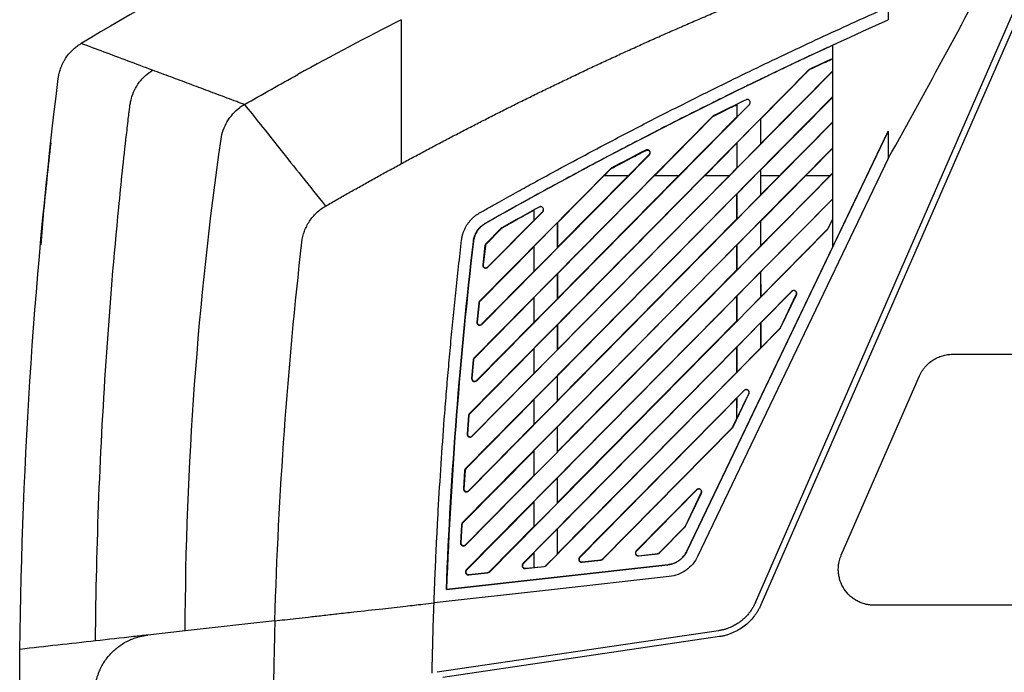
# Model space of a CAD drawing. Header units: millimetres. Extents: x -1111 to 1147, y -743 to 1146.
# Tile 151 of 203: x 603 to 768, y 198 to 307. Entities that reach past the tile are written whole.
import ezdxf

# ---------------------------------------------------------------- set-up
doc = ezdxf.new("R2010")
doc.units = ezdxf.units.MM

msp = doc.modelspace()

# ---------------------------------------------------------------- linework, layer by layer
at = {"color": 7, "linetype": 'Continuous', "lineweight": 25}
for p, q in [((725.839, 209.84), (778.418, 330.177)), ((779.274, 329.639), (726.754, 209.44)), ((748.083, 309.538), (748.083, 307.366)), ((738.781, 269.36), (738.781, 303.132)), ((734.803, 299.023), (677.985, 241.466)), ((678.464, 237.681), (738.781, 298.783)), ((726.733, 290.78), (734.832, 298.994)), ((738.781, 298.837), (726.736, 286.651)), ((734.803, 299.023), (734.832, 298.994)), ((734.946, 299.124), (734.963, 299.088)), ((738.781, 294.512), (677.327, 232.259)), ((724.28, 293.993), (724.272, 294.009)), ((726.738, 282.24), (738.781, 294.456)), ((679.204, 246.971), (724.847, 293.208)), ((722.747, 293.206), (722.746, 291.151)), ((722.78, 293.258), (722.747, 293.206)), ((722.779, 291.138), (722.78, 293.258)), ((722.779, 291.138), (724.835, 293.22)), ((724.835, 293.22), (724.847, 293.208)), ((677.847, 228.515), (738.781, 290.242)), ((718.659, 291.21), (678.768, 250.799)), ((708.953, 281.289), (718.697, 291.172)), ((722.746, 291.151), (712.997, 281.289)), ((718.659, 291.21), (718.697, 291.172)), ((718.792, 291.306), (718.815, 291.259)), ((722.746, 291.151), (722.779, 291.138)), ((726.702, 290.792), (722.778, 286.817)), ((726.733, 290.78), (726.702, 290.792)), ((726.702, 290.792), (726.704, 286.573)), ((726.736, 286.651), (726.733, 290.78)), ((738.781, 290.3), (733.421, 284.877)), ((748.083, 288.76), (714.382, 218.426)), ((738.781, 269.36), (748.083, 288.76)), ((748.083, 288.76), (748.083, 284.175)), ((717.377, 281.289), (722.743, 286.732)), ((722.743, 286.732), (722.741, 282.609)), ((722.778, 286.817), (722.743, 286.732)), ((722.776, 282.595), (722.778, 286.817)), ((738.781, 285.972), (676.789, 223.174)), ((707.541, 285.522), (707.512, 285.577)), ((722.776, 282.595), (726.704, 286.573)), ((726.704, 286.573), (726.736, 286.651)), ((738.781, 285.937), (726.722, 273.71)), ((726.739, 273.703), (738.781, 285.913)), ((680.073, 256.393), (708.098, 284.782)), ((708.054, 284.825), (704.559, 281.289)), ((708.054, 284.825), (708.098, 284.782)), ((748.084, 284.175), (716.168, 217.569)), ((726.721, 278.07), (733.47, 284.901)), ((748.083, 284.175), (748.086, 284.179)), ((701.575, 282.444), (679.681, 260.266)), ((700.529, 281.289), (701.622, 282.397)), ((701.575, 282.444), (701.622, 282.397)), ((701.697, 282.535), (701.728, 282.476)), ((722.741, 282.609), (721.436, 281.289)), ((722.741, 282.609), (722.776, 282.595)), ((726.705, 282.254), (722.775, 278.273)), ((726.738, 282.24), (726.705, 282.254)), ((726.705, 282.254), (726.706, 278.035)), ((677.348, 219.469), (738.781, 281.701)), ((692.733, 252.21), (721.463, 281.289)), ((717.35, 281.289), (692.733, 256.331)), ((692.733, 260.751), (713.025, 281.289)), ((708.926, 281.289), (692.733, 264.872)), ((692.733, 269.292), (704.586, 281.289)), ((700.502, 281.289), (692.733, 273.412)), ((712.992, 281.289), (692.756, 260.808)), ((704.55, 281.289), (692.759, 269.355)), ((704.55, 281.289), (700.54, 281.289)), ((704.586, 281.289), (704.55, 281.289)), ((712.992, 281.289), (708.96, 281.289)), ((713.025, 281.289), (712.992, 281.289)), ((721.434, 281.289), (717.38, 281.289)), ((726.739, 281.677), (726.719, 281.667)), ((726.719, 281.667), (726.721, 278.07)), ((726.723, 269.532), (738.781, 281.736)), ((738.781, 281.758), (726.739, 269.57)), ((726.739, 278.114), (726.739, 281.677)), ((729.875, 281.289), (726.739, 281.289)), ((738.317, 281.289), (734.221, 281.289)), ((738.781, 277.431), (677.457, 215.309)), ((722.758, 278.232), (692.733, 247.79)), ((722.757, 274.058), (722.758, 278.232)), ((722.775, 278.273), (722.758, 278.232)), ((722.774, 274.051), (722.775, 278.273)), ((722.774, 274.051), (726.706, 278.035)), ((726.706, 278.035), (726.721, 278.07)), ((738.781, 277.396), (726.725, 265.172)), ((681.078, 265.951), (690.263, 275.255)), ((688.747, 275.475), (688.785, 275.539)), ((688.747, 275.475), (688.747, 273.798)), ((688.785, 275.539), (688.785, 273.783)), ((688.785, 273.783), (690.251, 275.268)), ((689.675, 276.029), (689.666, 276.045)), ((690.251, 275.268), (690.263, 275.255)), ((606.65, 274.676), (606.252, 269.716)), ((681.035, 265.993), (688.747, 273.798)), ((688.785, 273.783), (688.747, 273.798)), ((692.733, 243.67), (722.757, 274.058)), ((722.757, 274.058), (722.774, 274.051)), ((726.707, 273.716), (722.773, 269.73)), ((726.722, 273.71), (726.707, 273.716)), ((726.707, 273.716), (726.709, 269.497)), ((726.722, 273.71), (726.723, 269.532)), ((726.739, 269.57), (726.739, 273.703)), ((737.999, 272.441), (738.781, 274.072)), ((738.021, 272.43), (738.781, 274.015)), ((680.665, 273.311), (680.656, 273.326)), ((683.316, 272.489), (680.732, 269.871)), ((683.358, 272.448), (680.775, 269.829)), ((681.329, 214.961), (737.926, 272.295)), ((683.316, 272.489), (683.358, 272.448)), ((683.427, 272.573), (683.456, 272.522)), ((692.698, 273.427), (688.785, 269.462)), ((692.698, 273.427), (692.733, 273.412)), ((692.698, 269.206), (692.698, 273.427)), ((692.733, 269.292), (692.733, 273.412)), ((692.759, 269.355), (692.76, 273.401)), ((726.726, 260.994), (737.909, 272.312)), ((737.909, 272.312), (737.926, 272.295)), ((737.999, 272.441), (738.021, 272.43)), ((678.661, 270.293), (678.644, 270.295)), ((688.747, 269.371), (679.724, 260.223)), ((680.59, 269.577), (680.224, 266.357)), ((680.65, 269.57), (680.284, 266.351)), ((680.65, 269.57), (680.59, 269.577)), ((680.775, 269.829), (680.732, 269.871)), ((688.747, 269.371), (688.785, 269.462)), ((688.747, 269.371), (688.747, 265.257)), ((688.785, 269.462), (688.785, 265.242)), ((688.785, 265.242), (692.698, 269.206)), ((692.733, 269.292), (692.698, 269.206)), ((722.756, 269.689), (692.733, 239.25)), ((714.366, 218.433), (738.781, 269.387)), ((722.754, 265.515), (722.756, 269.689)), ((722.773, 269.73), (722.756, 269.689)), ((722.771, 265.508), (722.773, 269.73)), ((722.771, 265.508), (726.709, 269.497)), ((726.709, 269.497), (726.723, 269.532)), ((680.224, 266.357), (680.284, 266.351)), ((681.078, 265.951), (681.035, 265.993)), ((692.733, 235.129), (722.754, 265.515)), ((722.754, 265.515), (722.771, 265.508)), ((680.03, 256.435), (688.747, 265.257)), ((688.785, 265.242), (688.747, 265.257)), ((692.698, 264.886), (688.785, 260.922)), ((692.698, 264.886), (692.733, 264.872)), ((692.698, 260.665), (692.698, 264.886)), ((692.733, 260.751), (692.733, 264.872)), ((692.756, 260.808), (692.758, 264.862)), ((726.71, 265.178), (722.77, 261.187)), ((726.725, 265.172), (726.71, 265.178)), ((726.71, 265.178), (726.711, 260.959)), ((726.725, 265.172), (726.726, 260.994)), ((688.747, 260.83), (678.811, 250.757)), ((731.913, 261.933), (686.937, 216.372)), ((688.747, 260.83), (688.785, 260.922)), ((688.747, 260.83), (688.747, 256.717)), ((688.785, 260.922), (688.785, 256.701)), ((688.785, 256.701), (692.698, 260.665)), ((692.733, 260.751), (692.698, 260.665)), ((722.753, 261.146), (692.733, 230.709)), ((722.752, 256.972), (722.753, 261.146)), ((722.77, 261.187), (722.753, 261.146)), ((722.769, 256.965), (722.77, 261.187)), ((722.769, 256.965), (726.711, 260.959)), ((726.711, 260.959), (726.726, 260.994)), ((731.933, 261.913), (726.727, 256.634)), ((730.042, 255.846), (732.694, 261.378)), ((730.069, 255.833), (732.72, 261.366)), ((731.913, 261.933), (731.933, 261.913)), ((732.72, 261.366), (732.694, 261.378)), ((679.539, 259.966), (679.219, 256.793)), ((679.599, 259.959), (679.279, 256.787)), ((679.599, 259.959), (679.539, 259.966)), ((679.724, 260.223), (679.681, 260.266)), ((679.161, 247.014), (688.747, 256.717)), ((679.219, 256.793), (679.279, 256.787)), ((680.073, 256.393), (680.03, 256.435)), ((688.785, 256.701), (688.747, 256.717)), ((692.698, 256.345), (688.785, 252.381)), ((690.809, 216.024), (729.974, 255.698)), ((692.698, 256.345), (692.733, 256.331)), ((692.698, 252.125), (692.698, 256.345)), ((692.733, 226.589), (722.752, 256.972)), ((692.733, 252.21), (692.733, 256.331)), ((692.754, 252.261), (692.755, 256.322)), ((722.752, 256.972), (722.769, 256.965)), ((726.713, 256.64), (722.765, 252.641)), ((726.727, 256.634), (726.713, 256.64)), ((726.713, 256.64), (726.714, 252.421)), ((726.727, 256.634), (726.728, 252.456)), ((726.728, 252.456), (729.953, 255.719)), ((729.953, 255.719), (729.974, 255.698)), ((730.042, 255.846), (730.069, 255.833)), ((688.747, 252.29), (678.029, 241.423)), ((688.747, 252.29), (688.785, 252.381)), ((688.747, 252.29), (688.747, 248.176)), ((688.785, 252.381), (688.785, 248.161)), ((688.785, 248.161), (692.698, 252.125)), ((692.733, 252.21), (692.698, 252.125)), ((722.75, 252.602), (692.733, 222.168)), ((722.749, 248.428), (722.75, 252.602)), ((722.767, 252.643), (722.75, 252.602)), ((722.764, 248.42), (726.714, 252.421)), ((722.766, 248.42), (722.767, 252.641)), ((726.714, 252.421), (726.728, 252.456)), ((678.624, 250.493), (678.349, 247.366)), ((678.685, 250.488), (678.41, 247.36)), ((678.685, 250.488), (678.624, 250.493)), ((678.811, 250.757), (678.768, 250.799)), ((758.825, 251.399), (857.539, 251.399)), ((678.349, 247.366), (678.41, 247.36)), ((678.42, 237.724), (688.747, 248.176)), ((688.785, 248.161), (688.747, 248.176)), ((692.698, 247.805), (688.785, 243.841)), ((692.698, 247.805), (692.733, 247.79)), ((692.698, 243.584), (692.698, 247.805)), ((692.733, 218.048), (722.749, 248.428)), ((692.733, 243.67), (692.733, 247.79)), ((722.749, 248.428), (722.766, 248.421)), ((740.223, 217.803), (753.331, 247.803)), ((679.204, 246.971), (679.161, 247.014)), ((723.96, 245.336), (696.418, 217.435)), ((722.748, 244.059), (696.454, 217.4)), ((722.116, 239.237), (724.767, 244.769)), ((722.747, 240.632), (722.748, 244.059)), ((722.765, 244.1), (722.748, 244.059)), ((723.973, 245.324), (722.763, 244.099)), ((722.763, 240.626), (724.751, 244.777)), ((722.764, 240.626), (722.765, 244.099)), ((723.96, 245.336), (723.973, 245.324)), ((724.767, 244.769), (724.751, 244.777)), ((688.747, 243.749), (677.371, 232.216)), ((688.747, 243.749), (688.785, 243.841)), ((688.747, 243.749), (688.747, 239.635)), ((688.785, 243.841), (688.785, 239.62)), ((688.785, 239.62), (692.698, 243.584)), ((692.733, 243.67), (692.698, 243.584)), ((677.841, 241.153), (677.608, 238.069)), ((677.903, 241.149), (677.67, 238.064)), ((677.903, 241.149), (677.841, 241.153)), ((678.029, 241.423), (677.985, 241.466)), ((722.085, 239.252), (722.747, 240.632)), ((722.747, 240.632), (722.764, 240.628)), ((677.803, 228.558), (688.747, 239.635)), ((688.785, 239.62), (688.747, 239.635)), ((692.698, 239.264), (688.785, 235.3)), ((692.698, 239.264), (692.733, 239.25)), ((692.698, 235.044), (692.698, 239.264)), ((692.733, 235.129), (692.733, 239.25)), ((700.255, 217.121), (721.997, 239.126)), ((700.29, 217.087), (722.021, 239.102)), ((721.997, 239.126), (722.021, 239.102)), ((722.085, 239.252), (722.116, 239.237)), ((677.608, 238.069), (677.67, 238.064)), ((678.464, 237.681), (678.42, 237.724)), ((688.747, 235.208), (676.834, 223.13)), ((688.747, 235.208), (688.785, 235.3)), ((688.747, 235.208), (688.747, 231.095)), ((688.785, 235.3), (688.785, 231.079)), ((688.785, 231.079), (692.698, 235.044)), ((692.733, 235.129), (692.698, 235.044)), ((677.184, 231.94), (676.99, 228.897)), ((677.246, 231.936), (677.052, 228.893)), ((677.246, 231.936), (677.184, 231.94)), ((677.304, 219.512), (688.747, 231.095)), ((677.371, 232.216), (677.327, 232.259)), ((688.785, 231.079), (688.747, 231.095)), ((692.698, 230.723), (688.785, 226.759)), ((692.698, 230.723), (692.733, 230.709)), ((692.698, 226.503), (692.698, 230.723)), ((692.733, 226.589), (692.733, 230.709)), ((676.99, 228.897), (677.052, 228.893)), ((677.847, 228.515), (677.803, 228.558)), ((716.008, 228.74), (705.898, 218.498)), ((716.035, 228.713), (705.93, 218.467)), ((714.128, 222.657), (716.78, 228.189)), ((714.164, 222.64), (716.815, 228.172)), ((716.008, 228.74), (716.035, 228.713)), ((716.815, 228.172), (716.78, 228.189)), ((688.747, 226.668), (677.501, 215.266)), ((688.747, 226.668), (688.785, 226.759)), ((688.747, 226.668), (688.747, 222.554)), ((688.785, 226.759), (688.785, 222.539)), ((688.785, 222.539), (692.698, 226.503)), ((692.733, 226.589), (692.698, 226.503)), ((676.646, 222.849), (676.49, 219.845)), ((676.708, 222.846), (676.553, 219.842)), ((676.708, 222.846), (676.646, 222.849)), ((676.834, 223.13), (676.789, 223.174)), ((681.286, 215.003), (688.747, 222.554)), ((688.785, 222.539), (688.747, 222.554)), ((709.74, 218.18), (714.041, 222.533)), ((709.77, 218.15), (714.069, 222.505)), ((714.041, 222.533), (714.069, 222.505)), ((714.128, 222.657), (714.164, 222.64)), ((692.698, 222.183), (688.785, 218.219)), ((692.698, 222.183), (692.733, 222.168)), ((692.698, 217.962), (692.698, 222.183)), ((692.733, 218.048), (692.733, 222.168)), ((676.49, 219.845), (676.553, 219.842)), ((677.348, 219.469), (677.304, 219.512)), ((688.747, 218.127), (686.977, 216.333)), ((688.747, 218.127), (688.785, 218.219)), ((688.747, 218.127), (688.747, 215.736)), ((688.785, 218.219), (688.785, 215.703)), ((690.797, 216.036), (692.698, 217.962)), ((692.733, 218.048), (692.698, 217.962)), ((705.93, 218.467), (705.898, 218.498)), ((706.305, 217.694), (709.465, 218.047)), ((706.305, 217.694), (706.31, 217.65)), ((706.31, 217.65), (709.47, 218.005)), ((709.47, 218.005), (709.465, 218.047)), ((709.77, 218.15), (709.74, 218.18)), ((714.366, 218.433), (714.382, 218.426)), ((711.205, 216.169), (674.13, 212.012)), ((674.148, 212.031), (711.203, 216.186)), ((686.977, 216.333), (686.937, 216.372)), ((687.349, 215.524), (690.509, 215.879)), ((688.785, 215.703), (690.507, 215.896)), ((690.509, 215.879), (690.507, 215.896)), ((690.809, 216.024), (690.797, 216.036)), ((696.454, 217.4), (696.418, 217.435)), ((696.824, 216.637), (699.984, 216.989)), ((696.824, 216.637), (696.829, 216.587)), ((696.829, 216.587), (699.989, 216.942)), ((699.989, 216.942), (699.984, 216.989)), ((700.29, 217.087), (700.255, 217.121)), ((711.203, 216.186), (711.205, 216.169)), ((677.501, 215.266), (677.457, 215.309)), ((677.862, 214.522), (681.022, 214.875)), ((677.862, 214.522), (677.869, 214.461)), ((677.869, 214.461), (681.029, 214.815)), ((681.029, 214.815), (681.022, 214.875)), ((681.329, 214.961), (681.286, 215.003)), ((687.343, 215.58), (688.747, 215.736)), ((687.343, 215.58), (687.349, 215.524)), ((688.785, 215.703), (688.747, 215.736)), ((674.148, 212.031), (674.13, 212.012)), ((857.539, 209.399), (745.717, 209.399)), ((645.414, 206.797), (630.415, 205.115)), ((630.415, 205.115), (624.157, 204.414)), ((719.676, 205.129), (672.57, 198.175)), ((719.822, 204.14), (673.548, 197.309))]:
    msp.add_line(p, q, dxfattribs=at)
at = {"color": 7, "linetype": 'Continuous', "lineweight": 25, "flags": 128}
msp.add_lwpolyline([(711.427, 214.198), (691.746, 211.992), (672.064, 209.785)], dxfattribs=at)
at = {"color": 7, "linetype": 'Continuous', "lineweight": 25}
msp.add_arc((1452.719, 193.021), 850, 173.665417, 174.487436, dxfattribs=at)
for points in [[(666.554, 331.838), (648.241, 323.275), (630.36, 313.787), (613.007, 303.416)], [(748.086, 284.179), (754.69, 296.043), (761.153, 307.983), (767.5, 319.987)], [(666.554, 307.393), (660.748, 304.431), (654.989, 301.373), (649.283, 298.223)], [(680.656, 273.326), (702.882, 285.899), (725.418, 297.239), (748.083, 307.366)], [(738.781, 300.915), (737.502, 300.322), (736.224, 299.725), (734.946, 299.124)], [(734.946, 299.124), (734.893, 299.099), (734.844, 299.065), (734.803, 299.023)], [(602.767, 202.015), (603.105, 233.939), (605.243, 265.844), (609.168, 297.527)], [(640.347, 293.189), (643.31, 294.892), (646.289, 296.57), (649.283, 298.223)], [(724.272, 294.009), (722.444, 293.116), (720.617, 292.215), (718.792, 291.306)], [(724.28, 293.993), (723.78, 293.749), (723.28, 293.504), (722.78, 293.258)], [(640.272, 293.146), (640.035, 293.008), (639.805, 292.857), (639.584, 292.694)], [(640.347, 293.189), (640.322, 293.175), (640.297, 293.161), (640.272, 293.146)], [(640.347, 293.189), (641.901, 291.242), (645.972, 286.143), (651.227, 279.562), (653.909, 276.203)], [(718.792, 291.306), (718.743, 291.281), (718.698, 291.249), (718.659, 291.21)], [(630.416, 205.115), (630.525, 232.632), (632.53, 260.14), (636.412, 287.381)], [(707.512, 285.577), (705.572, 284.572), (703.634, 283.558), (701.697, 282.535)], [(701.697, 282.535), (701.652, 282.511), (701.61, 282.48), (701.575, 282.444)], [(649.952, 270.174), (650.019, 270.794), (650.308, 272.017), (651.154, 273.698), (652.359, 275.143), (653.367, 275.895), (653.909, 276.203)], [(689.666, 276.045), (687.584, 274.898), (685.504, 273.741), (683.427, 272.573)], [(689.675, 276.029), (689.378, 275.866), (689.081, 275.702), (688.785, 275.539)], [(683.427, 272.573), (683.386, 272.55), (683.349, 272.522), (683.316, 272.489)], [(737.926, 272.295), (737.965, 272.334), (737.998, 272.38), (738.021, 272.43)], [(674.13, 212.012), (674.882, 231.491), (676.387, 250.934), (678.644, 270.295)], [(678.661, 270.293), (676.406, 250.945), (674.899, 231.496), (674.148, 212.031)], [(645.414, 206.797), (646.044, 228.004), (647.562, 249.166), (649.952, 270.174)], [(680.732, 269.871), (680.654, 269.791), (680.604, 269.688), (680.591, 269.577)], [(680.775, 269.829), (680.706, 269.759), (680.662, 269.667), (680.651, 269.57)], [(679.681, 260.266), (679.601, 260.185), (679.551, 260.079), (679.54, 259.965)], [(679.724, 260.223), (679.654, 260.152), (679.61, 260.058), (679.6, 259.959)], [(729.974, 255.698), (730.013, 255.738), (730.045, 255.783), (730.069, 255.833)], [(678.768, 250.799), (678.686, 250.717), (678.636, 250.609), (678.625, 250.493)], [(678.811, 250.757), (678.74, 250.684), (678.696, 250.589), (678.686, 250.488)], [(677.985, 241.466), (677.902, 241.382), (677.851, 241.271), (677.842, 241.153)], [(678.029, 241.423), (677.956, 241.349), (677.912, 241.251), (677.904, 241.149)], [(722.021, 239.102), (722.06, 239.141), (722.092, 239.187), (722.116, 239.237)], [(677.327, 232.259), (677.243, 232.173), (677.192, 232.06), (677.184, 231.94)], [(677.371, 232.216), (677.298, 232.141), (677.253, 232.041), (677.246, 231.936)], [(676.789, 223.174), (676.703, 223.086), (676.652, 222.971), (676.646, 222.849)], [(676.834, 223.13), (676.759, 223.054), (676.714, 222.952), (676.708, 222.846)], [(714.069, 222.505), (714.108, 222.544), (714.14, 222.59), (714.164, 222.64)], [(709.465, 218.047), (709.569, 218.058), (709.667, 218.106), (709.74, 218.18)], [(709.47, 218.005), (709.584, 218.017), (709.689, 218.069), (709.77, 218.15)], [(690.507, 215.896), (690.617, 215.908), (690.719, 215.958), (690.797, 216.036)], [(690.509, 215.879), (690.623, 215.891), (690.729, 215.943), (690.809, 216.024)], [(699.984, 216.989), (700.087, 217.001), (700.183, 217.048), (700.255, 217.121)], [(699.989, 216.942), (700.103, 216.954), (700.209, 217.006), (700.29, 217.087)], [(681.022, 214.875), (681.122, 214.886), (681.216, 214.932), (681.286, 215.003)], [(681.029, 214.815), (681.143, 214.828), (681.248, 214.88), (681.329, 214.961)], [(671.739, 198.052), (671.817, 201.98), (671.926, 205.891), (672.064, 209.785)], [(602.719, 193.021), (602.719, 196.019), (602.735, 199.017), (602.767, 202.015)]]:
    msp.add_open_spline(points, degree=3, dxfattribs=at)
for points, knots in [([(653.909, 276.203), (654.554, 276.573), (655.847, 277.316), (657.798, 278.424), (659.765, 279.532), (661.747, 280.639), (663.744, 281.744), (665.758, 282.848), (667.787, 283.951), (669.832, 285.052), (671.893, 286.152), (673.969, 287.249), (676.062, 288.345), (678.17, 289.438), (680.294, 290.528), (682.434, 291.616), (684.591, 292.702), (686.763, 293.784), (688.951, 294.863), (691.155, 295.939), (693.375, 297.012), (695.612, 298.081), (697.864, 299.147), (700.133, 300.208), (702.417, 301.265), (704.718, 302.318), (707.035, 303.367), (709.368, 304.411), (711.717, 305.45), (714.082, 306.484), (716.464, 307.513), (718.861, 308.537), (721.275, 309.555), (723.704, 310.568), (726.15, 311.574), (728.612, 312.575), (731.09, 313.569), (733.584, 314.557), (736.095, 315.538), (738.621, 316.513), (741.163, 317.48), (743.721, 318.44), (746.296, 319.393), (748.886, 320.338), (751.492, 321.276), (754.114, 322.205), (756.752, 323.127), (759.406, 324.04), (762.075, 324.944), (764.76, 325.84), (767.461, 326.727), (770.178, 327.604), (772.91, 328.472), (775.658, 329.332), (777.497, 329.895), (778.418, 330.177)], [0, 0, 0, 0, 0.016402, 0.0329008, 0.0494963, 0.0661885, 0.0829772, 0.0998625, 0.1168442, 0.1339222, 0.1510965, 0.168367, 0.1857336, 0.2031962, 0.2207547, 0.238409, 0.256159, 0.2740045, 0.2919455, 0.3099819, 0.3281134, 0.3463401, 0.3646617, 0.383078, 0.4015891, 0.4201946, 0.4388945, 0.4576886, 0.4765767, 0.4955587, 0.5146343, 0.5338034, 0.5530659, 0.5724214, 0.5918699, 0.6114111, 0.6310448, 0.6507709, 0.670589, 0.6904989, 0.7105005, 0.7305934, 0.7507776, 0.7710526, 0.7914182, 0.8118742, 0.8324204, 0.8530564, 0.873782, 0.8945968, 0.9155007, 0.9364932, 0.9575742, 0.9787432, 1, 1, 1, 1]), ([(679.681, 275.052), (680.244, 275.371), (681.35, 275.995), (682.977, 276.907), (684.54, 277.779), (686.038, 278.611), (687.47, 279.402), (688.836, 280.153), (691.45, 281.584), (695.372, 283.707), (701.208, 286.811), (707.643, 290.163), (714.633, 293.715), (722.721, 297.725), (732.003, 302.193), (739.917, 305.858), (745.303, 308.295), (747.152, 309.12), (748.084, 309.536)], [0, 0, 0, 0, 0.0253403, 0.0496899, 0.073044, 0.0953988, 0.1167511, 0.1370985, 0.1564393, 0.233408, 0.3116897, 0.4151702, 0.5174758, 0.6186108, 0.768578, 0.9207412, 0.960054, 1, 1, 1, 1]), ([(666.554, 307.393), (666.554, 306.67), (666.554, 305.897), (666.554, 304.258), (666.554, 303.389), (666.554, 300.656), (666.554, 298.708), (666.554, 295.609), (666.554, 294.546), (666.554, 292.908), (666.554, 292.357), (666.554, 291.25), (666.554, 290.693), (666.554, 287.896), (666.554, 285.612), (666.554, 283.281)], [0, 0, 0, 0, 0.125, 0.125, 0.25, 0.25, 0.5, 0.5, 0.625, 0.625, 0.6875, 0.6875, 0.75, 0.75, 1, 1, 1, 1]), ([(609.168, 297.527), (609.18, 297.616), (609.205, 297.804), (609.259, 298.101), (609.33, 298.428), (609.425, 298.785), (609.547, 299.17), (609.701, 299.58), (609.893, 300.013), (610.126, 300.463), (610.505, 301.09), (611.037, 301.79), (611.697, 302.458), (612.258, 302.919), (612.682, 303.217), (612.918, 303.362), (613.007, 303.416)], [0, 0, 0, 0, 0.0368686, 0.07829, 0.1243366, 0.1750708, 0.2305388, 0.2907634, 0.3557361, 0.4254085, 0.4996839, 0.6577332, 0.7864726, 0.8859406, 0.9568361, 1, 1, 1, 1]), ([(624.959, 298.945), (623.571, 299.464), (622.206, 299.975), (620.861, 300.478), (620.861, 300.478), (619.498, 300.988), (618.162, 301.488), (615.541, 302.469), (614.259, 302.948), (613.007, 303.416)], [0, 0, 0, 0, 0.3303552, 0.3303552, 0.3303567, 0.3303567, 0.6651776, 0.6651776, 1, 1, 1, 1]), ([(738.781, 303.119), (737.921, 302.72), (736.201, 301.923), (733.626, 300.716), (731.056, 299.499), (728.489, 298.274), (725.926, 297.039), (723.368, 295.795), (720.813, 294.541), (717.522, 292.912), (713.5, 290.895), (708.756, 288.476), (704.029, 286.027), (699.32, 283.546), (694.629, 281.035), (689.956, 278.493), (685.299, 275.921), (682.209, 274.181), (680.665, 273.311)], [0, 0, 0, 0, 0.0435241, 0.0870517, 0.1305835, 0.1741199, 0.2176616, 0.261209, 0.3047628, 0.3483234, 0.4298567, 0.5113617, 0.592842, 0.6743012, 0.755743, 0.837171, 0.9185888, 1, 1, 1, 1]), ([(734.963, 299.088), (735.829, 299.495), (736.695, 299.902), (737.563, 300.306), (737.969, 300.496), (738.375, 300.685), (738.781, 300.873)], [0, 0, 0, 0, 0.0028711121, 0.0028711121, 0.0028711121, 0.0042150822, 0.0042150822, 0.0042150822, 0.0042150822]), ([(615.417, 203.433), (615.479, 211.514), (615.672, 219.559), (616.302, 235.638), (616.738, 243.672), (617.839, 259.783), (618.839, 271.894), (620.235, 285.069), (620.854, 290.399), (621.004, 291.668), (621.05, 292.049), (621.065, 292.177), (621.095, 292.43), (621.109, 292.557), (621.159, 292.937), (621.197, 293.189), (621.283, 293.691), (621.338, 293.94), (621.673, 295.169), (622.127, 296.099), (623.34, 297.725), (624.099, 298.421), (624.959, 298.945)], [0, 0, 0, 0, 0.25, 0.25, 0.5, 0.5, 0.75, 0.875, 0.90625, 0.9140625, 0.9140625, 0.9179688, 0.9179688, 0.921875, 0.921875, 0.9296875, 0.9296875, 0.9375, 0.9375, 0.96875, 0.96875, 1, 1, 1, 1]), ([(640.346, 293.189), (640.129, 293.27), (639.693, 293.433), (638.723, 293.796), (637.438, 294.277), (635.844, 294.874), (634.257, 295.467), (632.678, 296.058), (631.109, 296.645), (629.552, 297.227), (628.007, 297.805), (626.474, 298.379), (625.464, 298.756), (624.959, 298.945)], [0, 0, 0, 0, 0.0411293, 0.0823057, 0.1838141, 0.2854563, 0.387239, 0.4891876, 0.5912572, 0.6933711, 0.7955273, 0.8977606, 1, 1, 1, 1]), ([(734.832, 298.994), (734.842, 299.005), (734.853, 299.015), (734.865, 299.025), (734.876, 299.034), (734.888, 299.043), (734.9, 299.052), (734.92, 299.065), (734.941, 299.077), (734.963, 299.088)], [0, 0, 0, 0, 0.00004456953, 0.00004456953, 0.00004456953, 0.0000891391, 0.0000891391, 0.0000891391, 0.00016197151, 0.00016197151, 0.00016197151, 0.00016197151]), ([(724.847, 293.208), (724.916, 293.278), (725.005, 293.429), (724.985, 293.708), (724.89, 293.878), (724.751, 293.998), (724.608, 294.053), (724.449, 294.069), (724.329, 294.036), (724.272, 294.009)], [0, 0, 0, 0, 0.25, 0.375, 0.5, 0.625, 0.75, 0.875, 1, 1, 1, 1]), ([(724.835, 293.22), (724.851, 293.238), (724.883, 293.273), (724.92, 293.333), (724.949, 293.397), (724.967, 293.466), (724.979, 293.571), (724.963, 293.716), (724.878, 293.868), (724.754, 293.982), (724.601, 294.041), (724.434, 294.053), (724.331, 294.013), (724.28, 293.993)], [0, 0, 0, 0, 0.053203, 0.1047878, 0.1559019, 0.207724, 0.2613862, 0.3912501, 0.5216608, 0.6396405, 0.7580907, 0.8782764, 1, 1, 1, 1]), ([(636.412, 287.381), (636.556, 288.43), (636.922, 289.448), (638.009, 291.264), (638.732, 292.066), (639.584, 292.694)], [0, 0, 0, 0, 0.5, 0.5, 1, 1, 1, 1]), ([(718.815, 291.259), (719.727, 291.713), (720.639, 292.166), (721.552, 292.617), (721.95, 292.814), (722.349, 293.01), (722.747, 293.206)], [0, 0, 0, 0, 0.0030549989, 0.0030549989, 0.0030549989, 0.0043880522, 0.0043880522, 0.0043880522, 0.0043880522]), ([(718.697, 291.172), (718.706, 291.182), (718.717, 291.192), (718.727, 291.201), (718.738, 291.21), (718.749, 291.218), (718.76, 291.226), (718.778, 291.238), (718.796, 291.249), (718.815, 291.259)], [0, 0, 0, 0, 0.00004166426, 0.00004166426, 0.00004166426, 0.00008332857, 0.00008332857, 0.00008332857, 0.00014749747, 0.00014749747, 0.00014749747, 0.00014749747]), ([(701.728, 282.476), (702.695, 282.988), (703.662, 283.498), (704.631, 284.005), (705.116, 284.259), (705.6, 284.512), (706.085, 284.765), (706.57, 285.018), (707.055, 285.271), (707.541, 285.522)], [0, 0, 0, 0, 0.0032814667, 0.0032814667, 0.0032814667, 0.0049222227, 0.0049222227, 0.0049222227, 0.0065629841, 0.0065629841, 0.0065629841, 0.0065629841]), ([(708.098, 284.782), (708.167, 284.852), (708.258, 285.005), (708.235, 285.286), (708.137, 285.457), (707.996, 285.575), (707.852, 285.628), (707.691, 285.642), (707.569, 285.607), (707.512, 285.577)], [0, 0, 0, 0, 0.25, 0.375, 0.5, 0.625, 0.75, 0.875, 1, 1, 1, 1]), ([(707.541, 285.522), (707.633, 285.57), (707.74, 285.583), (707.943, 285.537), (708.033, 285.475), (708.127, 285.352), (708.151, 285.305), (708.179, 285.206), (708.184, 285.153), (708.173, 284.999), (708.128, 284.899), (708.054, 284.825)], [0, 0, 0, 0, 0.25, 0.25, 0.5, 0.5, 0.625, 0.625, 0.75, 0.75, 1, 1, 1, 1]), ([(701.622, 282.397), (701.631, 282.406), (701.64, 282.415), (701.65, 282.424), (701.66, 282.432), (701.67, 282.44), (701.681, 282.447), (701.696, 282.458), (701.712, 282.468), (701.728, 282.476)], [0, 0, 0, 0, 0.00003856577, 0.00003856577, 0.00003856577, 0.00007713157, 0.00007713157, 0.00007713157, 0.00013262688, 0.00013262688, 0.00013262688, 0.00013262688]), ([(688.747, 275.475), (688.186, 275.165), (687.626, 274.854), (687.066, 274.542), (686.463, 274.207), (685.861, 273.871), (685.259, 273.535), (684.658, 273.198), (684.056, 272.861), (683.456, 272.522)], [0.0010799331, 0.0010799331, 0.0010799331, 0.0010799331, 0.0030025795, 0.0030025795, 0.0030025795, 0.0050710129, 0.0050710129, 0.0050710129, 0.0071394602, 0.0071394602, 0.0071394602, 0.0071394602]), ([(690.263, 275.255), (690.333, 275.326), (690.424, 275.481), (690.399, 275.765), (690.298, 275.935), (690.155, 276.052), (690.01, 276.103), (689.845, 276.115), (689.723, 276.076), (689.666, 276.045)], [0, 0, 0, 0, 0.25, 0.375, 0.5, 0.625, 0.75, 0.875, 1, 1, 1, 1]), ([(690.251, 275.268), (690.332, 275.35), (690.382, 275.46), (690.393, 275.633), (690.387, 275.691), (690.354, 275.801), (690.327, 275.852), (690.222, 275.988), (690.12, 276.055), (689.896, 276.102), (689.776, 276.085), (689.675, 276.029)], [0, 0, 0, 0, 0.25, 0.25, 0.375, 0.375, 0.5, 0.5, 0.75, 0.75, 1, 1, 1, 1]), ([(676.676, 270.525), (676.687, 270.61), (676.709, 270.781), (676.755, 271.035), (676.811, 271.285), (676.878, 271.531), (676.955, 271.773), (677.042, 272.012), (677.14, 272.247), (677.249, 272.478), (677.367, 272.706), (677.497, 272.93), (677.674, 273.209), (677.909, 273.536), (678.212, 273.895), (678.541, 274.227), (678.896, 274.532), (679.274, 274.811), (679.545, 274.971), (679.681, 275.052)], [0, 0, 0, 0, 0.0460053, 0.09165, 0.1370159, 0.1821866, 0.2272467, 0.2722814, 0.3173763, 0.3626166, 0.4080868, 0.45387, 0.5000477, 0.584275, 0.6674517, 0.7500902, 0.8327133, 0.9158446, 1, 1, 1, 1]), ([(678.644, 270.295), (678.653, 270.365), (678.671, 270.504), (678.712, 270.71), (678.762, 270.912), (678.823, 271.111), (678.895, 271.306), (678.977, 271.497), (679.069, 271.685), (679.172, 271.869), (679.315, 272.097), (679.506, 272.359), (679.757, 272.643), (680.032, 272.899), (680.331, 273.131), (680.547, 273.261), (680.656, 273.326)], [0, 0, 0, 0, 0.0559828, 0.1114802, 0.1666428, 0.2216239, 0.2765781, 0.3316605, 0.3870251, 0.4428233, 0.4992033, 0.6005042, 0.7003333, 0.7995863, 0.8991744, 1, 1, 1, 1]), ([(680.665, 273.311), (680.604, 273.276), (680.483, 273.205), (680.31, 273.088), (680.143, 272.963), (679.984, 272.83), (679.833, 272.689), (679.689, 272.539), (679.552, 272.382), (679.423, 272.216), (679.269, 271.997), (679.103, 271.72), (678.94, 271.381), (678.811, 271.029), (678.714, 270.666), (678.679, 270.418), (678.661, 270.293)], [0, 0, 0, 0, 0.056125, 0.1117493, 0.1670238, 0.2221018, 0.2771387, 0.3322899, 0.3877099, 0.4435513, 0.4999628, 0.6011622, 0.700868, 0.7999722, 0.8993829, 1, 1, 1, 1]), ([(683.456, 272.522), (683.445, 272.517), (683.435, 272.51), (683.426, 272.504), (683.416, 272.497), (683.406, 272.49), (683.397, 272.483), (683.383, 272.472), (683.37, 272.46), (683.358, 272.448)], [0, 0, 0, 0, 0.00003521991, 0.00003521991, 0.00003521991, 0.00007043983, 0.00007043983, 0.00007043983, 0.00012351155, 0.00012351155, 0.00012351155, 0.00012351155]), ([(737.909, 272.312), (737.918, 272.322), (737.928, 272.333), (737.937, 272.344), (737.946, 272.354), (737.954, 272.366), (737.962, 272.377), (737.976, 272.397), (737.988, 272.419), (737.999, 272.441)], [0, 0, 0, 0, 0.0000419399, 0.0000419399, 0.0000419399, 0.00008387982, 0.00008387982, 0.00008387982, 0.00015778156, 0.00015778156, 0.00015778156, 0.00015778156]), ([(672.064, 209.785), (672.101, 210.785), (672.175, 212.801), (672.301, 215.848), (672.442, 218.941), (672.599, 222.082), (672.853, 226.793), (673.231, 232.951), (673.692, 239.422), (674.109, 244.686), (674.465, 248.868), (674.848, 253.101), (675.259, 257.385), (675.699, 261.721), (676.169, 266.107), (676.506, 269.046), (676.676, 270.525)], [0, 0, 0, 0, 0.0492681, 0.0993098, 0.1501335, 0.2017427, 0.2541367, 0.3824388, 0.5055186, 0.5735367, 0.6424169, 0.7121675, 0.7828041, 0.8543319, 0.9267288, 1, 1, 1, 1]), ([(680.225, 266.357), (680.213, 266.251), (680.246, 266.094), (680.345, 265.969), (680.423, 265.897), (680.469, 265.867), (680.704, 265.759), (680.926, 265.797), (681.078, 265.951)], [0, 0, 0, 0, 0.25, 0.375, 0.375, 0.5, 0.5, 1, 1, 1, 1]), ([(680.285, 266.351), (680.275, 266.26), (680.293, 266.167), (680.382, 266.009), (680.452, 265.944), (680.614, 265.865), (680.709, 265.851), (680.887, 265.882), (680.971, 265.927), (681.035, 265.993)], [0, 0, 0, 0, 0.25, 0.25, 0.5, 0.5, 0.75, 0.75, 1, 1, 1, 1]), ([(732.72, 261.366), (732.747, 261.423), (732.778, 261.544), (732.767, 261.702), (732.701, 261.846), (732.582, 261.983), (732.414, 262.077), (732.133, 262.094), (731.982, 262.003), (731.913, 261.933)], [0, 0, 0, 0, 0.125, 0.25, 0.375, 0.5, 0.625, 0.75, 1, 1, 1, 1]), ([(732.694, 261.378), (732.718, 261.428), (732.733, 261.481), (732.747, 261.591), (732.744, 261.647), (732.714, 261.754), (732.688, 261.804), (732.623, 261.893), (732.585, 261.933), (732.496, 261.999), (732.445, 262.024), (732.338, 262.052), (732.282, 262.056), (732.118, 262.042), (732.012, 261.992), (731.933, 261.913)], [0, 0, 0, 0, 0.125, 0.125, 0.25, 0.25, 0.375, 0.375, 0.5, 0.5, 0.625, 0.625, 0.75, 0.75, 1, 1, 1, 1]), ([(679.22, 256.793), (679.21, 256.687), (679.244, 256.531), (679.343, 256.408), (679.421, 256.338), (679.467, 256.308), (679.702, 256.202), (679.923, 256.24), (680.073, 256.393)], [0, 0, 0, 0, 0.25, 0.375, 0.375, 0.5, 0.5, 1, 1, 1, 1]), ([(679.281, 256.787), (679.272, 256.696), (679.291, 256.605), (679.38, 256.448), (679.45, 256.385), (679.613, 256.307), (679.707, 256.293), (679.883, 256.325), (679.967, 256.37), (680.03, 256.435)], [0, 0, 0, 0, 0.25, 0.25, 0.5, 0.5, 0.75, 0.75, 1, 1, 1, 1]), ([(729.953, 255.719), (729.962, 255.729), (729.972, 255.74), (729.981, 255.75), (729.99, 255.761), (729.998, 255.772), (730.006, 255.784), (730.02, 255.804), (730.032, 255.825), (730.042, 255.846)], [0, 0, 0, 0, 0.00004194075, 0.00004194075, 0.00004194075, 0.00008388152, 0.00008388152, 0.00008388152, 0.00015616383, 0.00015616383, 0.00015616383, 0.00015616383]), ([(753.331, 247.803), (753.364, 247.877), (753.431, 248.025), (753.542, 248.241), (753.661, 248.452), (753.788, 248.659), (753.924, 248.859), (754.068, 249.055), (754.355, 249.413), (754.824, 249.898), (755.53, 250.438), (756.308, 250.87), (756.998, 251.127), (757.559, 251.269), (757.977, 251.344), (758.4, 251.391), (758.683, 251.396), (758.825, 251.399)], [0, 0, 0, 0, 0.0351, 0.0700591, 0.1049348, 0.1397847, 0.1746667, 0.2096385, 0.2447574, 0.3723495, 0.5000168, 0.6276089, 0.7552761, 0.8165974, 0.8776187, 0.9386497, 1, 1, 1, 1]), ([(678.35, 247.365), (678.341, 247.26), (678.377, 247.105), (678.476, 246.984), (678.555, 246.915), (678.6, 246.885), (678.835, 246.781), (679.054, 246.82), (679.204, 246.971)], [0, 0, 0, 0, 0.25, 0.375, 0.375, 0.5, 0.5, 1, 1, 1, 1]), ([(678.411, 247.36), (678.404, 247.27), (678.424, 247.179), (678.514, 247.025), (678.584, 246.962), (678.746, 246.886), (678.839, 246.873), (679.015, 246.905), (679.097, 246.95), (679.161, 247.014)], [0, 0, 0, 0, 0.25, 0.25, 0.5, 0.5, 0.75, 0.75, 1, 1, 1, 1]), ([(724.767, 244.769), (724.795, 244.826), (724.826, 244.947), (724.815, 245.106), (724.749, 245.25), (724.629, 245.387), (724.462, 245.48), (724.18, 245.498), (724.029, 245.406), (723.96, 245.336)], [0, 0, 0, 0, 0.125, 0.25, 0.375, 0.5, 0.625, 0.75, 1, 1, 1, 1]), ([(724.751, 244.777), (724.761, 244.798), (724.779, 244.839), (724.796, 244.905), (724.803, 244.97), (724.8, 245.035), (724.782, 245.132), (724.726, 245.258), (724.606, 245.381), (724.45, 245.463), (724.275, 245.475), (724.104, 245.434), (724.017, 245.361), (723.973, 245.324)], [0, 0, 0, 0, 0.0514765, 0.1007311, 0.1487052, 0.1964155, 0.2448958, 0.3677756, 0.495079, 0.6209438, 0.7493342, 0.8749095, 1, 1, 1, 1]), ([(721.997, 239.126), (722.006, 239.136), (722.016, 239.146), (722.025, 239.157), (722.034, 239.168), (722.042, 239.179), (722.05, 239.191), (722.063, 239.21), (722.075, 239.231), (722.085, 239.252)], [0, 0, 0, 0, 0.00004194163, 0.00004194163, 0.00004194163, 0.00008388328, 0.00008388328, 0.00008388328, 0.00015454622, 0.00015454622, 0.00015454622, 0.00015454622]), ([(677.609, 238.069), (677.602, 237.964), (677.639, 237.81), (677.738, 237.691), (677.817, 237.622), (677.863, 237.593), (678.096, 237.491), (678.315, 237.53), (678.464, 237.681)], [0, 0, 0, 0, 0.25, 0.375, 0.375, 0.5, 0.5, 1, 1, 1, 1]), ([(677.671, 238.064), (677.664, 237.974), (677.685, 237.885), (677.776, 237.732), (677.847, 237.67), (678.008, 237.595), (678.101, 237.583), (678.275, 237.615), (678.357, 237.66), (678.42, 237.724)], [0, 0, 0, 0, 0.25, 0.25, 0.5, 0.5, 0.75, 0.75, 1, 1, 1, 1]), ([(676.992, 228.897), (676.985, 228.793), (677.024, 228.64), (677.124, 228.522), (677.202, 228.454), (677.248, 228.426), (677.481, 228.325), (677.699, 228.365), (677.847, 228.515)], [0, 0, 0, 0, 0.25, 0.375, 0.375, 0.5, 0.5, 1, 1, 1, 1]), ([(677.054, 228.893), (677.048, 228.804), (677.07, 228.715), (677.162, 228.563), (677.232, 228.503), (677.393, 228.429), (677.485, 228.418), (677.659, 228.45), (677.74, 228.495), (677.803, 228.558)], [0, 0, 0, 0, 0.25, 0.25, 0.5, 0.5, 0.75, 0.75, 1, 1, 1, 1]), ([(716.815, 228.172), (716.842, 228.23), (716.873, 228.351), (716.862, 228.509), (716.796, 228.653), (716.677, 228.79), (716.509, 228.884), (716.228, 228.901), (716.077, 228.809), (716.008, 228.74)], [0, 0, 0, 0, 0.125, 0.25, 0.375, 0.5, 0.625, 0.75, 1, 1, 1, 1]), ([(716.78, 228.189), (716.804, 228.238), (716.818, 228.29), (716.832, 228.398), (716.829, 228.453), (716.8, 228.557), (716.774, 228.606), (716.711, 228.693), (716.673, 228.733), (716.586, 228.798), (716.537, 228.822), (716.432, 228.849), (716.377, 228.853), (716.216, 228.84), (716.112, 228.79), (716.035, 228.713)], [0, 0, 0, 0, 0.125, 0.125, 0.25, 0.25, 0.375, 0.375, 0.5, 0.5, 0.625, 0.625, 0.75, 0.75, 1, 1, 1, 1]), ([(714.041, 222.533), (714.05, 222.543), (714.06, 222.553), (714.069, 222.564), (714.078, 222.575), (714.086, 222.586), (714.094, 222.597), (714.107, 222.616), (714.118, 222.637), (714.128, 222.657)], [0, 0, 0, 0, 0.00004194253, 0.00004194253, 0.00004194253, 0.00008388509, 0.00008388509, 0.00008388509, 0.00015292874, 0.00015292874, 0.00015292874, 0.00015292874]), ([(676.492, 219.845), (676.487, 219.741), (676.528, 219.59), (676.628, 219.474), (676.706, 219.407), (676.752, 219.379), (676.984, 219.279), (677.201, 219.32), (677.348, 219.469)], [0, 0, 0, 0, 0.25, 0.375, 0.375, 0.5, 0.5, 1, 1, 1, 1]), ([(676.555, 219.841), (676.55, 219.753), (676.573, 219.664), (676.666, 219.515), (676.736, 219.455), (676.896, 219.383), (676.988, 219.372), (677.161, 219.405), (677.241, 219.449), (677.304, 219.512)], [0, 0, 0, 0, 0.25, 0.25, 0.5, 0.5, 0.75, 0.75, 1, 1, 1, 1]), ([(705.898, 218.498), (705.838, 218.437), (705.757, 218.308), (705.749, 218.071), (705.805, 217.906), (705.908, 217.773), (706.04, 217.689), (706.161, 217.649), (706.259, 217.645), (706.31, 217.65)], [0, 0, 0, 0, 0.25, 0.375, 0.5, 0.625, 0.75, 0.875, 1, 1, 1, 1]), ([(705.93, 218.467), (705.864, 218.4), (705.82, 218.314), (705.79, 218.129), (705.803, 218.032), (705.884, 217.865), (705.953, 217.794), (706.116, 217.704), (706.211, 217.684), (706.305, 217.694)], [0, 0, 0, 0, 0.25, 0.25, 0.5, 0.5, 0.75, 0.75, 1, 1, 1, 1]), ([(711.203, 216.186), (711.272, 216.195), (711.408, 216.212), (711.609, 216.25), (711.806, 216.297), (711.998, 216.354), (712.28, 216.454), (712.648, 216.624), (713.052, 216.877), (713.4, 217.15), (713.692, 217.431), (713.951, 217.739), (714.18, 218.072), (714.304, 218.312), (714.366, 218.433)], [0, 0, 0, 0, 0.0512019, 0.1016761, 0.1515488, 0.2009509, 0.250017, 0.3735642, 0.5005686, 0.6017488, 0.7012396, 0.8000766, 0.8993156, 1, 1, 1, 1]), ([(714.382, 218.426), (714.351, 218.364), (714.29, 218.242), (714.188, 218.065), (714.078, 217.894), (713.96, 217.73), (713.833, 217.572), (713.699, 217.421), (713.556, 217.277), (713.406, 217.139), (713.247, 217.008), (712.999, 216.823), (712.651, 216.606), (712.24, 216.417), (711.869, 216.294), (711.542, 216.215), (711.318, 216.184), (711.205, 216.169)], [0, 0, 0, 0, 0.05070514, 0.10093072, 0.1508049, 0.20045858, 0.25002441, 0.29963572, 0.34942552, 0.39952535, 0.45006436, 0.50116835, 0.62808091, 0.7518539, 0.83350647, 0.91602516, 1, 1, 1, 1]), ([(716.168, 217.569), (715.731, 216.656), (715.058, 215.857), (713.408, 214.684), (712.432, 214.311), (711.427, 214.198)], [0, 0, 0, 0, 0.5, 0.5, 1, 1, 1, 1]), ([(745.717, 209.399), (745.636, 209.4), (745.473, 209.402), (745.229, 209.417), (744.987, 209.442), (744.746, 209.477), (744.506, 209.521), (744.102, 209.613), (743.544, 209.79), (742.857, 210.108), (742.216, 210.508), (741.448, 211.136), (740.649, 212.082), (740.103, 213.193), (739.836, 214.148), (739.726, 214.897), (739.71, 215.653), (739.78, 216.318), (739.9, 216.882), (740.038, 217.351), (740.161, 217.652), (740.223, 217.803)], [0, 0, 0, 0, 0.02057812, 0.04109048, 0.06157107, 0.08205405, 0.10257355, 0.12316354, 0.18663791, 0.2501555, 0.31362987, 0.37714746, 0.50001254, 0.62287762, 0.68635199, 0.74986958, 0.81334395, 0.87686154, 0.91794375, 0.95889878, 1, 1, 1, 1]), ([(686.937, 216.372), (686.877, 216.311), (686.796, 216.182), (686.788, 215.944), (686.845, 215.78), (686.948, 215.647), (687.08, 215.562), (687.201, 215.523), (687.298, 215.518), (687.349, 215.524)], [0, 0, 0, 0, 0.25, 0.375, 0.5, 0.625, 0.75, 0.875, 1, 1, 1, 1]), ([(686.977, 216.333), (686.913, 216.267), (686.87, 216.184), (686.841, 216.004), (686.854, 215.909), (686.933, 215.746), (686.999, 215.677), (687.159, 215.589), (687.251, 215.57), (687.343, 215.58)], [0, 0, 0, 0, 0.25, 0.25, 0.5, 0.5, 0.75, 0.75, 1, 1, 1, 1]), ([(696.418, 217.435), (696.357, 217.374), (696.277, 217.245), (696.268, 217.007), (696.325, 216.843), (696.428, 216.71), (696.56, 216.626), (696.681, 216.586), (696.779, 216.582), (696.829, 216.587)], [0, 0, 0, 0, 0.25, 0.375, 0.5, 0.625, 0.75, 0.875, 1, 1, 1, 1]), ([(696.454, 217.4), (696.388, 217.334), (696.345, 217.249), (696.316, 217.066), (696.329, 216.971), (696.409, 216.805), (696.476, 216.735), (696.637, 216.646), (696.731, 216.627), (696.824, 216.637)], [0, 0, 0, 0, 0.25, 0.25, 0.5, 0.5, 0.75, 0.75, 1, 1, 1, 1]), ([(677.457, 215.309), (677.397, 215.248), (677.316, 215.119), (677.308, 214.881), (677.364, 214.717), (677.467, 214.584), (677.599, 214.499), (677.72, 214.46), (677.818, 214.455), (677.869, 214.461)], [0, 0, 0, 0, 0.25, 0.375, 0.5, 0.625, 0.75, 0.875, 1, 1, 1, 1]), ([(677.501, 215.266), (677.437, 215.201), (677.395, 215.119), (677.367, 214.941), (677.379, 214.847), (677.457, 214.686), (677.523, 214.618), (677.68, 214.532), (677.772, 214.512), (677.862, 214.522)], [0, 0, 0, 0, 0.25, 0.25, 0.5, 0.5, 0.75, 0.75, 1, 1, 1, 1]), ([(645.415, 206.797), (645.966, 206.859), (647.141, 206.991), (649.013, 207.201), (651.103, 207.435), (653.412, 207.694), (655.94, 207.977), (659.317, 208.356), (663.14, 208.784), (667.003, 209.217), (669.867, 209.539), (671.443, 209.716), (672.064, 209.785)], [0, 0, 0, 0, 0.0622861, 0.1327401, 0.2113572, 0.298138, 0.3930903, 0.4962294, 0.6783674, 0.8230703, 0.9302979, 1, 1, 1, 1]), ([(725.839, 209.84), (725.8, 209.754), (725.722, 209.581), (725.592, 209.324), (725.452, 209.067), (725.299, 208.811), (725.133, 208.556), (724.956, 208.304), (724.766, 208.056), (724.563, 207.812), (724.348, 207.573), (724.121, 207.34), (723.881, 207.113), (723.63, 206.895), (723.393, 206.706), (723.163, 206.536), (722.934, 206.377), (722.666, 206.206), (722.36, 206.029), (722.013, 205.848), (721.624, 205.671), (721.194, 205.503), (720.723, 205.351), (720.214, 205.22), (719.859, 205.16), (719.676, 205.129)], [0, 0, 0, 0, 0.0348981, 0.0704501, 0.1066454, 0.1434714, 0.1809131, 0.218953, 0.2575714, 0.2967463, 0.3364528, 0.3766641, 0.4173506, 0.4584806, 0.5000202, 0.5297592, 0.5642254, 0.6033851, 0.6471832, 0.6955364, 0.7483273, 0.8053982, 0.8665452, 0.9315146, 1, 1, 1, 1]), ([(726.754, 209.44), (726.716, 209.353), (726.638, 209.18), (726.512, 208.926), (726.378, 208.676), (726.236, 208.43), (726.086, 208.189), (725.928, 207.952), (725.762, 207.72), (725.417, 207.267), (724.844, 206.628), (723.98, 205.88), (723.031, 205.243), (722.18, 204.817), (721.473, 204.542), (720.932, 204.371), (720.381, 204.233), (720.009, 204.171), (719.822, 204.14)], [0, 0, 0, 0, 0.0312609, 0.0624526, 0.0936073, 0.1247572, 0.1559344, 0.1871711, 0.2184992, 0.2499503, 0.3747816, 0.5002914, 0.6257211, 0.7506076, 0.8132223, 0.8754895, 0.9376636, 1, 1, 1, 1]), ([(645.414, 206.797), (645.395, 205.931), (645.348, 203.82), (645.283, 200.652), (645.221, 197.675), (645.172, 195.564), (645.151, 194.507), (645.144, 194.126)], [0, 0, 0, 0, 0.20506096, 0.50000002, 0.74999994, 0.90971824, 1, 1, 1, 1]), ([(615.272, 194.585), (615.274, 194.681), (615.278, 194.873), (615.294, 195.16), (615.317, 195.446), (615.349, 195.73), (615.389, 196.013), (615.437, 196.293), (615.492, 196.572), (615.555, 196.848), (615.626, 197.121), (615.704, 197.391), (615.79, 197.659), (615.883, 197.923), (616.172, 198.679), (616.794, 199.892), (617.942, 201.361), (619.322, 202.581), (620.59, 203.347), (621.663, 203.815), (622.379, 204.057), (623.019, 204.224), (623.58, 204.339), (623.962, 204.388), (624.157, 204.413)], [0, 0, 0, 0, 0.0198286, 0.0395245, 0.0590926, 0.0785379, 0.0978656, 0.1170806, 0.1361884, 0.1551943, 0.1741037, 0.1929221, 0.2116551, 0.2303085, 0.2488879, 0.3733384, 0.4996977, 0.6205268, 0.748563, 0.8095277, 0.872542, 0.9132477, 0.9557295, 1, 1, 1, 1]), ([(624.157, 204.413), (623.363, 204.324), (620.444, 203.997), (617.533, 203.671), (615.417, 203.433)], [0.04580525, 0.04580525, 0.04580525, 0.04580525, 0.2325, 0.73249832, 0.73249832, 0.73249832, 0.73249832]), ([(615.417, 203.433), (615.417, 203.433), (615.417, 203.433), (613.301, 203.196), (609.076, 202.722), (604.867, 202.25), (602.767, 202.015)], [0.7324983, 0.7324983, 0.7324983, 0.7324983, 0.7325, 0.7325, 1.2325, 1.7325, 1.7325, 1.7325, 1.7325])]:
    msp.add_open_spline(points, degree=3, knots=knots, dxfattribs=at)

doc.saveas('drawing.dxf')
